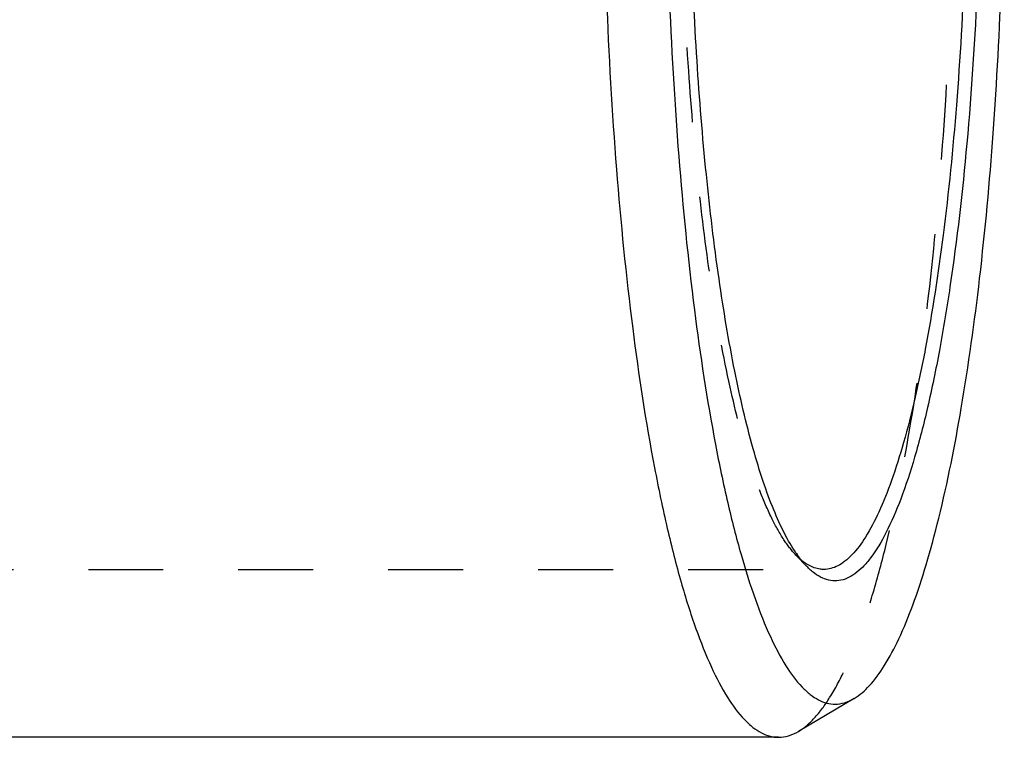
# Model space of a CAD drawing. Header units: millimetres. Extents: x 347 to 653, y 397 to 608.
# Tile 3 of 130: x 562 to 647, y 417 to 479. Entities that reach past the tile are written whole.
import ezdxf

# ---------------------------------------------------------------- set-up
doc = ezdxf.new("R2010")
doc.units = ezdxf.units.MM
doc.header["$LTSCALE"] = 65.185185
doc.linetypes.add('HIDDEN', pattern=[0.2, 0.1, -0.1])
doc.layers.add('FASEN', color=7, linetype='CONTINUOUS')
doc.layers.add('FLAECHEN', color=7, linetype='CONTINUOUS')

msp = doc.modelspace()

# ---------------------------------------------------------------- linework, layer by layer
at = {"layer": 'FASEN', "color": 8, "linetype": 'HIDDEN'}
msp.add_line((629.034, 432.722), (629.979, 431.741), dxfattribs=at)
at = {"layer": 'FASEN', "color": 7, "linetype": 'Continuous'}
for p, q in [((634.093, 420.249), (629.246, 417.38)), ((627.533, 416.875), (475.341, 416.875))]:
    msp.add_line(p, q, dxfattribs=at)
for centre, radius, start, end in [((638.699, 439.525), 11.705, 214.34374, 215.1598), ((632.617, 436.025), 4.867, 230.0713, 232.25032)]:
    msp.add_arc(centre, radius, start, end, dxfattribs=at)
for points, knots in [([(627.533, 576.875), (627.282, 576.875), (626.761, 576.806), (625.998, 576.502), (625.248, 576.006), (624.198, 575.032), (622.937, 573.293), (621.555, 570.62), (620.224, 567.25), (618.959, 563.213), (617.771, 558.543), (616.242, 551.203), (614.662, 540.794), (613.298, 527.122), (612.457, 512.293), (612.173, 496.875), (612.457, 481.457), (613.298, 466.628), (614.662, 452.956), (616.242, 442.547), (617.771, 435.207), (618.959, 430.537), (620.224, 426.5), (621.555, 423.13), (622.937, 420.457), (624.198, 418.718), (625.248, 417.744), (625.998, 417.248), (626.761, 416.944), (627.282, 416.875), (627.533, 416.875)], [0, 0, 0, 0, 0.004509, 0.009294, 0.014582, 0.020541, 0.034862, 0.052763, 0.074379, 0.099675, 0.128514, 0.160691, 0.233972, 0.317, 0.406776, 0.5, 0.593224, 0.683, 0.766028, 0.839309, 0.871486, 0.900325, 0.925621, 0.947237, 0.965138, 0.979459, 0.985418, 0.990706, 0.995491, 1, 1, 1, 1]), ([(632.441, 573.988), (632.199, 573.988), (631.697, 573.922), (630.962, 573.629), (630.238, 573.151), (629.226, 572.212), (628.011, 570.536), (626.678, 567.959), (625.396, 564.711), (624.176, 560.82), (623.032, 556.317), (621.558, 549.242), (620.034, 539.209), (618.72, 526.031), (617.909, 511.737), (617.635, 496.875), (617.909, 482.013), (618.72, 467.719), (620.034, 454.541), (621.558, 444.508), (623.032, 437.433), (624.176, 432.93), (625.396, 429.039), (626.678, 425.791), (628.011, 423.214), (629.226, 421.538), (630.238, 420.599), (630.962, 420.121), (631.697, 419.828), (632.199, 419.762), (632.441, 419.762)], [0, 0, 0, 0, 0.004509, 0.009294, 0.014582, 0.020541, 0.034862, 0.052763, 0.074379, 0.099675, 0.128514, 0.160691, 0.233972, 0.317, 0.406776, 0.5, 0.593224, 0.683, 0.766028, 0.839309, 0.871486, 0.900325, 0.925621, 0.947237, 0.965138, 0.979459, 0.985418, 0.990706, 0.995491, 1, 1, 1, 1]), ([(634.093, 420.249), (634.588, 420.542), (635.573, 421.419), (636.852, 423.2), (638.096, 425.57), (639.295, 428.519), (640.441, 432.028), (641.963, 437.716), (643.605, 446.015), (645.15, 457.186), (646.294, 469.665), (646.998, 483.042), (647.235, 496.875), (646.998, 510.708), (646.294, 524.085), (645.15, 536.564), (643.605, 547.735), (641.963, 556.034), (640.441, 561.722), (639.295, 565.231), (638.096, 568.18), (636.852, 570.55), (635.573, 572.331), (634.588, 573.208), (634.093, 573.501)], [0, 0, 0, 0, 0.010924, 0.024638, 0.041509, 0.061651, 0.085046, 0.111594, 0.173473, 0.245588, 0.325755, 0.411465, 0.5, 0.588535, 0.674245, 0.754412, 0.826527, 0.888406, 0.914954, 0.938349, 0.958491, 0.975362, 0.989076, 1, 1, 1, 1]), ([(629.034, 432.921), (628.672, 433.451), (627.971, 434.669), (627.035, 436.746), (626.131, 439.214), (624.916, 443.217), (623.568, 449.088), (622.235, 457.053), (621.157, 466.059), (620.078, 479.436), (619.772, 489.812), (619.772, 496.875)], [0, 0, 0, 0, 0.029555, 0.064492, 0.104849, 0.150536, 0.257084, 0.381986, 0.522334, 0.674702, 1, 1, 1, 1]), ([(645.111, 496.875), (645.111, 492.026), (644.916, 482.554), (644.043, 468.927), (642.837, 458.32), (641.579, 450.687), (640.564, 445.745), (639.456, 441.421), (638.268, 437.764), (637.015, 434.815), (635.866, 432.848), (634.892, 431.695), (634.027, 430.927), (633.041, 430.458), (632.046, 430.472), (631.326, 430.698), (630.621, 431.13), (630.192, 431.52), (629.979, 431.741)], [0, 0, 0, 0, 0.201137, 0.392874, 0.566332, 0.643713, 0.713701, 0.775583, 0.828807, 0.873043, 0.908316, 0.922796, 0.935399, 0.956315, 0.965986, 0.976071, 0.987245, 1, 1, 1, 1]), ([(643.939, 496.875), (643.939, 492.621), (643.785, 484.27), (643.097, 472.148), (641.982, 460.971), (640.691, 452.462), (639.44, 446.462), (638.47, 442.643), (637.435, 439.343), (636.347, 436.589), (635.217, 434.403), (634.187, 432.981), (633.328, 432.185), (632.715, 431.78), (632.091, 431.531), (631.666, 431.475), (631.46, 431.475)], [0, 0, 0, 0, 0.186451, 0.366, 0.532055, 0.678618, 0.742972, 0.80065, 0.851242, 0.894474, 0.930276, 0.958919, 0.970836, 0.981412, 0.99098, 1, 1, 1, 1]), ([(629.979, 431.741), (629.906, 431.817), (629.602, 432.147), (629.327, 432.504), (629.129, 432.784)], [0, 0, 0, 0, 0.23429, 1, 1, 1, 1]), ([(630.155, 431.833), (630.112, 431.857), (629.932, 431.961), (629.761, 432.08), (629.637, 432.177)], [0, 0, 0, 0, 0.241162, 1, 1, 1, 1]), ([(631.46, 431.475), (631.351, 431.475), (630.897, 431.506), (630.457, 431.667), (630.155, 431.833)], [0, 0, 0, 0, 0.240535, 1, 1, 1, 1]), ([(632.441, 419.762), (632.72, 419.762), (633.302, 419.851), (633.834, 420.096), (634.093, 420.249)], [0, 0, 0, 0, 0.480987, 1, 1, 1, 1]), ([(627.533, 416.875), (627.822, 416.875), (628.426, 416.968), (628.978, 417.222), (629.246, 417.38)], [0, 0, 0, 0, 0.481001, 1, 1, 1, 1])]:
    msp.add_open_spline(points, degree=3, knots=knots, dxfattribs=at)
at = {"layer": 'FASEN', "color": 8, "linetype": 'HIDDEN'}
for points, knots in [([(629.246, 417.38), (629.76, 417.684), (630.782, 418.594), (632.109, 420.441), (633.399, 422.9), (634.643, 425.959), (635.832, 429.6), (637.411, 435.501), (639.115, 444.11), (640.717, 455.699), (641.904, 468.646), (642.635, 482.524), (642.881, 496.875), (642.635, 511.226), (641.904, 525.104), (640.717, 538.051), (639.115, 549.64), (637.411, 558.249), (635.832, 564.15), (634.643, 567.791), (633.399, 570.85), (632.109, 573.309), (630.782, 575.156), (629.76, 576.066), (629.246, 576.37)], [0, 0, 0, 0, 0.010923, 0.024637, 0.041507, 0.061649, 0.085044, 0.111592, 0.173471, 0.245586, 0.325753, 0.411464, 0.5, 0.588536, 0.674247, 0.754414, 0.826529, 0.888408, 0.914956, 0.938351, 0.958493, 0.975363, 0.989077, 1, 1, 1, 1]), ([(629.034, 432.722), (628.644, 433.128), (627.886, 434.132), (626.886, 435.942), (625.916, 438.194), (624.594, 442.002), (623.131, 447.765), (621.681, 455.739), (620.503, 464.919), (619.315, 478.75), (618.981, 489.523), (618.981, 496.875)], [0, 0, 0, 0, 0.025715, 0.057097, 0.094398, 0.137627, 0.241198, 0.365683, 0.507905, 0.663998, 1, 1, 1, 1]), ([(629.493, 432.293), (629.454, 432.325), (629.295, 432.462), (629.144, 432.608), (629.034, 432.722)], [0, 0, 0, 0, 0.24131, 1, 1, 1, 1])]:
    msp.add_open_spline(points, degree=3, knots=knots, dxfattribs=at)
at = {"layer": 'FLAECHEN', "color": 8, "linetype": 'HIDDEN'}
msp.add_line((463.209, 431.475), (631.46, 431.475), dxfattribs=at)
at = {"layer": 'FLAECHEN', "color": 7, "linetype": 'Continuous'}
msp.add_line((627.533, 416.875), (475.341, 416.875), dxfattribs=at)

doc.saveas('drawing.dxf')
